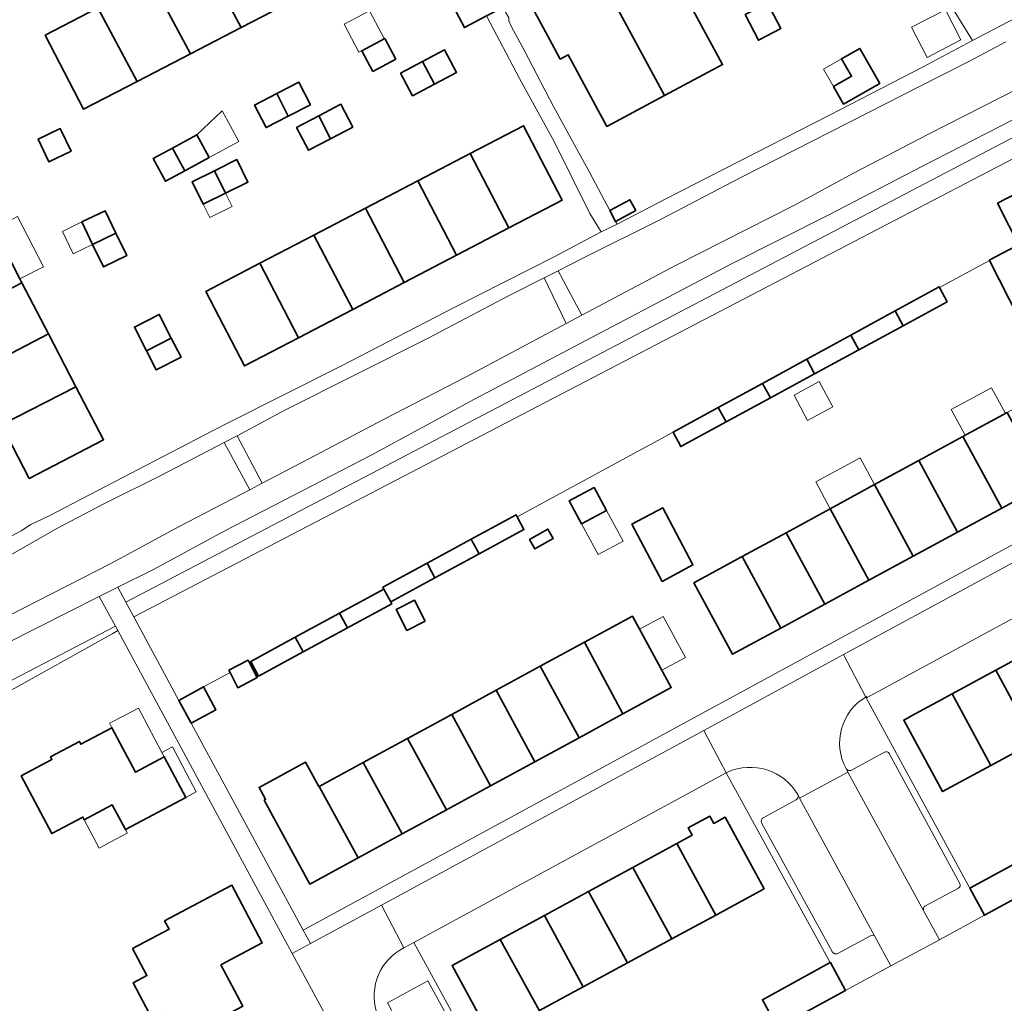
# Model space of a CAD drawing. Extents: x 147051 to 149075, y 463071 to 465537.
# Tile 78 of 229: x 148032 to 148138, y 463885 to 463991. Entities that reach past the tile are written whole.
import ezdxf

# ---------------------------------------------------------------- set-up
doc = ezdxf.new("R2010")
doc.units = 0
doc.header["$LTSCALE"] = 0.5
for name, color, linetype, lineweight in [('B-PV-GR-BEPLANTING_CULTUUR_BOSPLANTSOEN-GV', 252, 'CONTINUOUS', 18), ('B-PV-GR-GROENVOORZIENING-GV', 252, 'CONTINUOUS', 18), ('B-PV-OG-BEBOUWING-GV', 6, 'CONTINUOUS', 35), ('B-PV-OG-BEBOUWING_LUIFEL-GV', 6, 'CONTINUOUS', 18), ('B-PV-OG-TERREIN_BEGROEID-GV', 252, 'CONTINUOUS', 18), ('B-PV-OG-TERREIN_ERF-GV', 252, 'CONTINUOUS', 18), ('B-PV-VH-GESLOTENVERHARDING_ASFALT-GV', 252, 'CONTINUOUS', 18), ('B-PV-VH-OPENVERHARDING_BETONSTRAATSTEEN-GV', 252, 'CONTINUOUS', 18), ('B-PV-VH-OPENVERHARDING_TEGEL-GV', 252, 'CONTINUOUS', 18)]:
    doc.layers.add(name, color=color, linetype=linetype, lineweight=lineweight)

msp = doc.modelspace()

# ---------------------------------------------------------------- linework, layer by layer
at = {"layer": 'B-PV-GR-BEPLANTING_CULTUUR_BOSPLANTSOEN-GV', "flags": 128}
for points in [[(148150.573, 463982.09), (148044.409, 463926.811), (148049.231, 463917.845), (148051.88, 463919.315), (148051.894, 463919.289), (148054.738, 463920.831), (148054.607, 463921.083), (148056.68, 463922.158), (148056.791, 463921.944), (148056.949, 463922.03), (148061.73, 463924.623), (148066.476, 463927.196), (148071.223, 463929.771), (148071.119, 463929.963), (148075.866, 463932.537), (148080.613, 463935.111), (148085.427, 463937.722), (148085.53, 463937.529), (148102.255, 463946.597), (148107.104, 463949.242), (148111.844, 463951.828), (148116.583, 463954.413), (148121.321, 463956.998), (148126.065, 463959.586), (148130.8, 463962.169), (148130.839, 463962.097), (148136.185, 463964.996), (148136.172, 463965.021), (148139.021, 463966.535)], [(148139.492, 463966.372), (148137.041, 463971.157), (148144.05, 463974.749)]]:
    msp.add_lwpolyline(points, dxfattribs=at)
at = {"layer": 'B-PV-GR-GROENVOORZIENING-GV', "flags": 128}
for points in [[(148150.573, 463982.09), (148149.571, 463983.866), (148043.572, 463928.368), (148044.409, 463926.811)], [(148020.157, 463914.224), (148020.281, 463914.01), (148020.796, 463913.118), (148022.086, 463913.818), (148042.157, 463925.024), (148042.686, 463925.319), (148042.435, 463925.783)]]:
    msp.add_lwpolyline(points, close=True, dxfattribs=at)
at = {"layer": 'B-PV-OG-BEBOUWING-GV', "flags": 128}
for points in [[(148057.465, 464000.812), (148051.724, 463997.844), (148055.922, 463989.966), (148061.606, 463992.904)], [(148095.393, 463993.679), (148101.334, 463982.669), (148107.563, 463985.992), (148103.021, 463994.397), (148103.902, 463994.865), (148101.09, 464000.06), (148097.332, 463998.06), (148098.743, 463995.452), (148098.407, 463995.274)], [(148051.724, 463997.844), (148046.283, 463995.032), (148050.475, 463987.15), (148055.922, 463989.966)], [(148044.757, 463984.195), (148050.475, 463987.15), (148046.283, 463995.032), (148040.549, 463992.068)], [(148083.728, 463995.468), (148078.425, 463992.722), (148079.873, 463989.963), (148082.245, 463991.209), (148083.995, 463992.128), (148085.16, 463992.739)], [(148086.928, 463992.555), (148089.282, 463988.189), (148090.146, 463986.587), (148091.015, 463987.056), (148095.159, 463979.376), (148101.334, 463982.669), (148095.393, 463993.679), (148092.614, 463992.209), (148091.233, 463994.826), (148090.99, 463994.698)], [(148040.549, 463992.068), (148034.907, 463989.152), (148039.006, 463981.222), (148044.757, 463984.195)], [(148109.983, 463991.361), (148111.409, 463988.613), (148113.794, 463989.852), (148112.368, 463992.599)], [(148072.517, 463986.59), (148071.326, 463988.809), (148068.865, 463987.487), (148070.056, 463985.269)], [(148120.33, 463986.617), (148121.401, 463984.745), (148119.462, 463983.635), (148120.533, 463981.764), (148124.411, 463983.984), (148122.269, 463987.727)], [(148076.669, 463983.912), (148079.025, 463985.161), (148077.747, 463987.572), (148075.391, 463986.324)], [(148075.391, 463986.324), (148073.034, 463985.076), (148074.312, 463982.664), (148076.669, 463983.912)], [(148060.981, 463980.472), (148063.358, 463981.7), (148062.114, 463984.109), (148059.737, 463982.882)], [(148059.737, 463982.882), (148057.361, 463981.655), (148058.605, 463979.245), (148060.981, 463980.472)], [(148065.517, 463978.056), (148067.895, 463979.3), (148066.618, 463981.741), (148064.24, 463980.498)], [(148064.24, 463980.498), (148061.862, 463979.254), (148063.139, 463976.812), (148065.517, 463978.056)], [(148084.635, 463968.486), (148090.371, 463971.477), (148086.216, 463979.445), (148080.486, 463976.457)], [(148037.692, 463976.705), (148036.526, 463979.132), (148034.141, 463977.986), (148035.307, 463975.559)], [(148052.493, 463976.028), (148051.175, 463978.459), (148048.576, 463977.05), (148049.879, 463974.612)], [(148049.879, 463974.612), (148048.576, 463977.05), (148046.48, 463975.914), (148047.797, 463973.484)], [(148080.486, 463976.457), (148074.875, 463973.531), (148079.027, 463965.562), (148084.635, 463968.486)], [(148054.26, 463972.226), (148056.654, 463973.409), (148055.469, 463975.807), (148053.075, 463974.624)], [(148053.075, 463974.624), (148050.68, 463973.441), (148051.865, 463971.042), (148054.26, 463972.226)], [(148137.041, 463971.157), (148139.492, 463966.372), (148139.684, 463965.999), (148146.693, 463969.59), (148146.225, 463970.504), (148146.116, 463970.717), (148144.103, 463974.647), (148144.05, 463974.749)], [(148074.875, 463973.531), (148069.247, 463970.597), (148073.414, 463962.635), (148079.027, 463965.562)], [(148095.468, 463970.346), (148096.083, 463969.183), (148098.255, 463970.357), (148097.632, 463971.512)], [(148042.5, 463967.924), (148041.338, 463970.333), (148038.833, 463969.125), (148039.994, 463966.717)], [(148067.891, 463959.755), (148073.414, 463962.635), (148069.247, 463970.597), (148063.731, 463967.72)], [(148024.446, 463958.471), (148032.407, 463962.618), (148032.2, 463963.016), (148029.464, 463968.276), (148021.5, 463964.136)], [(148039.994, 463966.717), (148041.156, 463964.308), (148043.661, 463965.516), (148042.5, 463967.924)], [(148062.075, 463956.722), (148067.891, 463959.755), (148063.731, 463967.72), (148057.943, 463964.702)], [(148136.185, 463964.996), (148139.334, 463958.807), (148142.282, 463960.294), (148141.04, 463962.72), (148139.232, 463966.249), (148139.17, 463966.22), (148139.021, 463966.535), (148136.172, 463965.021)], [(148057.943, 463964.702), (148052.127, 463961.67), (148056.283, 463953.702), (148062.075, 463956.722)], [(148024.446, 463958.471), (148027.289, 463953.003), (148035.259, 463957.132), (148032.407, 463962.618)], [(148131.667, 463960.577), (148130.839, 463962.097), (148130.8, 463962.169), (148126.065, 463959.586), (148126.923, 463958)], [(148048.429, 463956.688), (148047.138, 463959.216), (148044.482, 463957.859), (148045.775, 463955.329)], [(148126.065, 463959.586), (148121.321, 463956.998), (148122.175, 463955.42), (148126.923, 463958)], [(148027.289, 463953.003), (148030.221, 463947.364), (148038.211, 463951.456), (148035.259, 463957.132)], [(148117.432, 463952.843), (148122.175, 463955.42), (148121.321, 463956.998), (148116.583, 463954.413)], [(148045.775, 463955.329), (148046.825, 463953.273), (148049.481, 463954.63), (148048.429, 463956.688)], [(148116.583, 463954.413), (148111.844, 463951.828), (148112.689, 463950.266), (148117.432, 463952.843)], [(148107.944, 463947.688), (148112.689, 463950.266), (148111.844, 463951.828), (148107.104, 463949.242)], [(148030.221, 463947.364), (148033.2, 463941.635), (148041.164, 463945.777), (148038.211, 463951.456)], [(148107.944, 463947.688), (148107.104, 463949.242), (148102.255, 463946.597), (148103.079, 463945.045)], [(148137.505, 463938.442), (148142.251, 463941.017), (148138.093, 463948.702), (148133.348, 463946.125)], [(148132.759, 463935.867), (148137.505, 463938.442), (148133.348, 463946.125), (148128.602, 463943.547)], [(148128.012, 463933.291), (148132.759, 463935.867), (148128.602, 463943.547), (148123.857, 463940.97)], [(148093.793, 463940.658), (148091.103, 463939.218), (148092.439, 463936.763), (148095.11, 463938.209)], [(148123.265, 463930.716), (148128.012, 463933.291), (148123.857, 463940.97), (148119.112, 463938.393)], [(148101.071, 463930.606), (148104.386, 463932.358), (148101.145, 463938.492), (148097.83, 463936.741)], [(148118.519, 463928.141), (148123.265, 463930.716), (148119.112, 463938.393), (148114.367, 463935.816)], [(148080.613, 463935.111), (148080.717, 463934.919), (148081.459, 463933.551), (148086.262, 463936.156), (148085.53, 463937.529), (148085.427, 463937.722)], [(148086.869, 463935.095), (148087.441, 463934.08), (148087.682, 463934.216), (148089.401, 463935.184), (148088.829, 463936.199), (148087.119, 463935.236)], [(148075.866, 463932.537), (148075.97, 463932.345), (148076.714, 463930.975), (148081.459, 463933.551), (148080.717, 463934.919), (148080.613, 463935.111)], [(148114.367, 463935.816), (148109.662, 463933.261), (148113.828, 463925.596), (148118.519, 463928.141)], [(148109.662, 463933.261), (148104.477, 463930.445), (148108.642, 463922.782), (148113.828, 463925.596)], [(148071.223, 463929.771), (148071.969, 463928.398), (148076.714, 463930.975), (148075.97, 463932.345), (148075.866, 463932.537), (148071.119, 463929.963)], [(148066.476, 463927.196), (148067.332, 463925.622), (148072.078, 463928.197), (148071.969, 463928.398), (148071.223, 463929.771)], [(148073.705, 463925.352), (148075.655, 463926.348), (148074.511, 463928.588), (148072.561, 463927.592)], [(148062.586, 463923.048), (148067.332, 463925.622), (148066.476, 463927.196), (148061.73, 463924.623)], [(148096.88, 463916.394), (148102.065, 463919.21), (148097.894, 463926.873), (148092.75, 463924.079)], [(148062.586, 463923.048), (148061.73, 463924.623), (148056.949, 463922.03), (148057.793, 463920.448)], [(148092.169, 463913.835), (148096.88, 463916.394), (148092.75, 463924.079), (148088.005, 463921.501)], [(148141.61, 463923.654), (148136.863, 463921.08), (148141.03, 463913.419), (148145.778, 463915.991)], [(148056.68, 463922.158), (148054.607, 463921.083), (148054.738, 463920.831), (148055.581, 463919.206), (148057.653, 463920.28), (148056.791, 463921.944)], [(148087.424, 463911.258), (148092.169, 463913.835), (148088.005, 463921.501), (148083.26, 463918.924)], [(148141.03, 463913.419), (148136.863, 463921.08), (148132.174, 463918.537), (148136.342, 463910.879)], [(148050.55, 463915.396), (148053.223, 463916.845), (148051.894, 463919.289), (148051.88, 463919.315), (148049.231, 463917.845)], [(148082.679, 463908.68), (148087.424, 463911.258), (148083.26, 463918.924), (148078.515, 463916.346)], [(148128.218, 463916.392), (148126.987, 463915.725), (148131.155, 463908.068), (148136.342, 463910.879), (148132.174, 463918.537), (148130.547, 463917.655)], [(148078.515, 463916.346), (148073.77, 463913.769), (148077.934, 463906.103), (148082.679, 463908.68)], [(148032.347, 463909.757), (148035.627, 463903.573), (148038.949, 463905.335), (148039.099, 463905.052), (148042.103, 463906.645), (148043.508, 463903.995), (148049.993, 463907.434), (148047.678, 463911.798), (148044.586, 463910.158), (148042.065, 463914.911), (148038.743, 463913.15), (148038.589, 463913.441), (148035.479, 463911.792), (148035.634, 463911.5)], [(148073.188, 463903.525), (148077.934, 463906.103), (148073.77, 463913.769), (148069.024, 463911.192)], [(148064.281, 463908.614), (148064.252, 463908.598), (148062.826, 463911.223), (148057.852, 463908.521), (148058.544, 463907.247), (148058.395, 463907.166), (148063.292, 463898.15), (148068.465, 463900.96)], [(148069.024, 463911.192), (148064.281, 463908.614), (148068.465, 463900.96), (148073.188, 463903.525)], [(148106.832, 463894.834), (148112.019, 463897.646), (148107.848, 463905.319), (148106.617, 463904.651), (148106.189, 463905.442), (148103.859, 463904.178), (148104.288, 463903.388), (148102.661, 463902.505)], [(148102.661, 463902.505), (148097.942, 463899.945), (148102.103, 463892.27), (148106.832, 463894.834)], [(148134.075, 463897.699), (148135.65, 463894.807), (148141.848, 463898.176), (148140.256, 463901.061)], [(148097.942, 463899.945), (148093.196, 463897.37), (148097.355, 463889.697), (148102.103, 463892.27)], [(148044.287, 463891.244), (148045.824, 463888.345), (148044.328, 463887.551), (148046.368, 463883.696), (148047.869, 463884.493), (148049.442, 463881.519), (148056.099, 463885.052), (148053.757, 463889.485), (148058.197, 463891.842), (148054.941, 463898.03), (148047.72, 463894.2), (148048.218, 463893.333)], [(148093.196, 463897.37), (148088.449, 463894.796), (148092.608, 463887.123), (148097.355, 463889.697)], [(148087.94, 463884.594), (148092.608, 463887.123), (148088.449, 463894.796), (148083.72, 463892.229), (148087.91, 463884.577)], [(148087.91, 463884.577), (148083.72, 463892.229), (148078.544, 463889.42), (148082.723, 463881.765), (148082.841, 463881.829), (148083.769, 463880.113), (148088.829, 463882.958), (148087.94, 463884.594)], [(148120.756, 463886.754), (148119.131, 463889.748), (148119.109, 463889.736), (148111.835, 463885.748), (148113.454, 463882.766)]]:
    msp.add_lwpolyline(points, close=True, dxfattribs=at)
at = {"layer": 'B-PV-OG-BEBOUWING_LUIFEL-GV', "flags": 128}
for points in [[(148127.829, 463989.999), (148129.502, 463986.769), (148133.13, 463988.649), (148131.457, 463991.879)], [(148069.675, 463991.772), (148066.959, 463990.313), (148068.563, 463987.325), (148071.28, 463988.784)], [(148119.462, 463983.635), (148121.401, 463984.745), (148120.33, 463986.617), (148118.391, 463985.507)], [(148051.175, 463978.459), (148052.493, 463976.028), (148055.674, 463977.751), (148053.899, 463981.028)], [(148054.26, 463972.226), (148051.865, 463971.042), (148052.569, 463969.618), (148054.964, 463970.802)], [(148029.398, 463968.403), (148029.464, 463968.276), (148032.2, 463963.016), (148034.738, 463964.336), (148031.94, 463969.724)], [(148039.994, 463966.717), (148038.833, 463969.125), (148036.749, 463968.12), (148037.91, 463965.712)], [(148115.225, 463950.568), (148116.679, 463947.851), (148119.389, 463949.3), (148117.935, 463952.018)], [(148136.404, 463951.351), (148132.097, 463949.012), (148133.593, 463946.258), (148137.9, 463948.597)], [(148119.112, 463938.393), (148123.857, 463940.97), (148122.303, 463943.842), (148117.554, 463941.273)], [(148095.11, 463938.209), (148092.439, 463936.763), (148094.227, 463933.478), (148095.28, 463934.045), (148096.885, 463934.908)], [(148103.57, 463922.441), (148101.174, 463926.842), (148098.657, 463925.472), (148101.052, 463921.071)], [(148042.065, 463914.911), (148044.586, 463910.158), (148047.678, 463911.798), (148047.426, 463912.274), (148045.157, 463916.55), (148044.905, 463917.026), (148043.478, 463916.269), (148041.813, 463915.386)], [(148047.426, 463912.274), (148047.678, 463911.798), (148049.993, 463907.434), (148051.113, 463908.028), (148048.546, 463912.868)], [(148042.103, 463906.645), (148039.099, 463905.052), (148040.709, 463902.015), (148041.944, 463902.67), (148043.713, 463903.608), (148043.508, 463903.995)]]:
    msp.add_lwpolyline(points, close=True, dxfattribs=at)
at = {"layer": 'B-PV-OG-TERREIN_BEGROEID-GV', "flags": 128}
for points in [[(148120.598, 464012.18), (148122.466, 464008.903), (148123.378, 464007.182), (148126.23, 464001.796), (148134.377, 463988.564), (148138.205, 463990.577), (148143.898, 463993.471), (148143.783, 463993.665), (148142.941, 463995.094), (148140.173, 464000), (148130.495, 464017.266), (148128.683, 464016.335), (148120.849, 464012.309)], [(148080.119, 463952.575), (148090.791, 463958.242), (148088.419, 463963.141), (148084.688, 463961.241), (148075.985, 463956.677), (148060.604, 463948.953), (148055.5, 463946.219), (148058.182, 463941.118), (148063.188, 463943.723), (148071.191, 463947.961)], [(148023.171, 463925.839), (148024.475, 463923.662), (148027.651, 463925.217), (148042.031, 463932.565), (148049.259, 463936.476), (148056.853, 463940.427), (148054.12, 463945.48), (148047.3, 463941.957), (148041.272, 463938.947), (148036.171, 463936.264), (148029.694, 463932.604), (148021.866, 463928.541)], [(148020.157, 463914.224), (148042.435, 463925.783), (148040.713, 463928.966), (148027.579, 463922.363), (148025.618, 463921.34), (148019.502, 463918.15), (148018.271, 463917.49)]]:
    msp.add_lwpolyline(points, close=True, dxfattribs=at)
for points in [[(148137.958, 463988.449), (148133.981, 463986.318)], [(148152.838, 463978.986), (148155.689, 463980.573), (148152.017, 463987.083), (148148.288, 463985.13), (148141.495, 463981.493), (148128.916, 463975.073), (148119.037, 463969.933), (148108.458, 463964.616), (148080.948, 463950.123), (148069.87, 463944.13), (148054.189, 463936.03), (148046.437, 463931.843), (148042.709, 463929.969), (148043.572, 463928.368), (148149.571, 463983.866), (148150.573, 463982.09), (148152.329, 463978.976), (148152.706, 463978.386), (148152.643, 463978.502)], [(148133.981, 463986.318), (148130.78, 463984.713)], [(148130.78, 463984.713), (148109.522, 463973.88)], [(148129.562, 463978.504), (148143.257, 463985.476)], [(148121.609, 463974.341), (148129.562, 463978.504)], [(148109.522, 463973.88), (148100.969, 463969.441)], [(148115.282, 463970.931), (148121.609, 463974.341)], [(148102.502, 463964.461), (148115.282, 463970.931)], [(148100.969, 463969.441), (148092.566, 463965.253)], [(148092.566, 463965.253), (148089.922, 463963.907)], [(148092.449, 463959.122), (148102.502, 463964.461)], [(148089.922, 463963.907), (148092.449, 463959.122)], [(148143.537, 463881.183), (148139.544, 463888.293), (148139.124, 463889.041), (148140.094, 463893.205), (148152.907, 463900.124), (148156.626, 463898.747), (148160.029, 463900.562), (148162.61, 463901.98), (148186.779, 463915.127), (148185.966, 463916.689), (148183.755, 463920.771), (148178.744, 463918.131), (148141.848, 463898.176), (148135.65, 463894.807), (148130.816, 463892.186), (148125.613, 463889.377), (148120.756, 463886.754), (148113.454, 463882.766)]]:
    msp.add_lwpolyline(points, dxfattribs=at)
at = {"layer": 'B-PV-OG-TERREIN_ERF-GV', "flags": 128}
for points in [[(148044.757, 463984.195), (148039.006, 463981.222), (148034.907, 463989.152), (148040.549, 463992.068), (148046.283, 463995.032), (148051.724, 463997.844), (148057.465, 464000.812), (148063.137, 464003.744), (148068.704, 464006.621), (148069.243, 464006.899), (148073.342, 463998.97), (148072.803, 463998.692), (148067.233, 463995.813), (148061.606, 463992.904), (148055.922, 463989.966), (148050.475, 463987.15)], [(148086.928, 463992.555), (148090.99, 463994.698), (148091.233, 463994.826), (148092.614, 463992.209), (148095.393, 463993.679), (148098.407, 463995.274), (148098.743, 463995.452), (148097.332, 463998.06), (148101.09, 464000.06), (148103.902, 463994.865), (148103.021, 463994.397), (148107.563, 463985.992), (148101.334, 463982.669), (148095.159, 463979.376), (148091.015, 463987.056), (148090.146, 463986.587), (148089.282, 463988.189)], [(148109.983, 463991.361), (148112.368, 463992.599), (148113.794, 463989.852), (148111.409, 463988.613)], [(148072.517, 463986.59), (148070.056, 463985.269), (148068.865, 463987.487), (148071.326, 463988.809)], [(148120.33, 463986.617), (148122.269, 463987.727), (148124.411, 463983.984), (148120.533, 463981.764), (148119.462, 463983.635), (148121.401, 463984.745)], [(148076.669, 463983.912), (148074.312, 463982.664), (148073.034, 463985.076), (148075.391, 463986.324), (148077.747, 463987.572), (148079.025, 463985.161)], [(148060.981, 463980.472), (148058.605, 463979.245), (148057.361, 463981.655), (148059.737, 463982.882), (148062.114, 463984.109), (148063.358, 463981.7)], [(148065.517, 463978.056), (148063.139, 463976.812), (148061.862, 463979.254), (148064.24, 463980.498), (148066.618, 463981.741), (148067.895, 463979.3)], [(148062.075, 463956.722), (148056.283, 463953.702), (148052.127, 463961.67), (148057.943, 463964.702), (148063.731, 463967.72), (148069.247, 463970.597), (148074.875, 463973.531), (148080.486, 463976.457), (148086.216, 463979.445), (148090.371, 463971.477), (148084.635, 463968.486), (148079.027, 463965.562), (148073.414, 463962.635), (148067.891, 463959.755)], [(148037.692, 463976.705), (148035.307, 463975.559), (148034.141, 463977.986), (148036.526, 463979.132)], [(148049.879, 463974.612), (148047.797, 463973.484), (148046.48, 463975.914), (148048.576, 463977.05), (148051.175, 463978.459), (148052.493, 463976.028)], [(148051.865, 463971.042), (148050.68, 463973.441), (148053.075, 463974.624), (148055.469, 463975.807), (148056.654, 463973.409), (148054.26, 463972.226)], [(148039.994, 463966.717), (148038.833, 463969.125), (148041.338, 463970.333), (148042.5, 463967.924), (148043.661, 463965.516), (148041.156, 463964.308)], [(148045.775, 463955.329), (148044.482, 463957.859), (148047.138, 463959.216), (148048.429, 463956.688), (148049.481, 463954.63), (148046.825, 463953.273)], [(148113.828, 463925.596), (148108.642, 463922.782), (148104.477, 463930.445), (148109.662, 463933.261), (148114.367, 463935.816), (148119.112, 463938.393), (148123.857, 463940.97), (148128.602, 463943.547), (148133.348, 463946.125), (148138.093, 463948.702), (148143.242, 463951.498), (148147.438, 463943.831), (148142.251, 463941.017), (148137.505, 463938.442), (148132.759, 463935.867), (148128.012, 463933.291), (148123.265, 463930.716), (148118.519, 463928.141)], [(148134.075, 463897.699), (148140.256, 463901.061), (148141.848, 463898.176), (148178.744, 463918.131), (148178.098, 463919.168), (148175.64, 463917.85), (148174.197, 463920.522), (148176.647, 463921.837), (148167.899, 463937.927), (148166.082, 463941.402), (148159.364, 463937.836), (148123.058, 463918.158), (148122.96, 463918.105)], [(148092.439, 463936.763), (148091.103, 463939.218), (148093.793, 463940.658), (148095.11, 463938.209)], [(148101.071, 463930.606), (148097.83, 463936.741), (148101.145, 463938.492), (148104.386, 463932.358)], [(148086.869, 463935.095), (148087.119, 463935.236), (148088.829, 463936.199), (148089.401, 463935.184), (148087.682, 463934.216), (148087.441, 463934.08)], [(148073.705, 463925.352), (148072.561, 463927.592), (148074.511, 463928.588), (148075.655, 463926.348)], [(148068.465, 463900.96), (148063.292, 463898.15), (148058.395, 463907.166), (148058.544, 463907.247), (148057.852, 463908.521), (148062.826, 463911.223), (148064.252, 463908.598), (148064.281, 463908.614), (148069.024, 463911.192), (148073.77, 463913.769), (148078.515, 463916.346), (148083.26, 463918.924), (148088.005, 463921.501), (148092.75, 463924.079), (148097.894, 463926.873), (148102.065, 463919.21), (148096.88, 463916.394), (148092.169, 463913.835), (148087.424, 463911.258), (148082.679, 463908.68), (148077.934, 463906.103), (148073.188, 463903.525)], [(148039.099, 463905.052), (148038.949, 463905.335), (148035.627, 463903.573), (148032.347, 463909.757), (148035.634, 463911.5), (148035.479, 463911.792), (148038.589, 463913.441), (148038.743, 463913.15), (148042.065, 463914.911), (148044.586, 463910.158), (148047.678, 463911.798), (148049.993, 463907.434), (148043.508, 463903.995), (148042.103, 463906.645)], [(148087.609, 463873.597), (148089.064, 463870.922), (148086.61, 463869.601), (148087.191, 463868.536), (148113.454, 463882.766), (148111.835, 463885.748), (148119.109, 463889.736), (148107.959, 463910.073), (148074.449, 463891.906), (148085.163, 463872.266)], [(148092.608, 463887.123), (148087.94, 463884.594), (148088.829, 463882.958), (148083.769, 463880.113), (148082.841, 463881.829), (148082.723, 463881.765), (148078.544, 463889.42), (148083.72, 463892.229), (148088.449, 463894.796), (148093.196, 463897.37), (148097.942, 463899.945), (148102.661, 463902.505), (148104.288, 463903.388), (148103.859, 463904.178), (148106.189, 463905.442), (148106.617, 463904.651), (148107.848, 463905.319), (148112.019, 463897.646), (148106.832, 463894.834), (148102.103, 463892.27), (148097.355, 463889.697)], [(148044.287, 463891.244), (148048.218, 463893.333), (148047.72, 463894.2), (148054.941, 463898.03), (148058.197, 463891.842), (148053.757, 463889.485), (148056.099, 463885.052), (148049.442, 463881.519), (148047.869, 463884.493), (148046.368, 463883.696), (148044.328, 463887.551), (148045.824, 463888.345)]]:
    msp.add_lwpolyline(points, close=True, dxfattribs=at)
for points in [[(148084.651, 463991.006), (148084.651, 463990.68), (148084.902, 463990.105), (148086.332, 463987.477), (148089.442, 463981.497), (148093.33, 463974.391), (148095.468, 463970.346), (148097.632, 463971.512), (148098.255, 463970.357), (148096.083, 463969.183), (148096.24, 463968.886), (148101.492, 463971.619), (148118.949, 463980.547), (148129.002, 463985.738), (148134.377, 463988.564), (148126.23, 464001.796)], [(148031.192, 463935.409), (148032.317, 463936.011), (148033.367, 463936.687), (148035.268, 463937.59), (148052.849, 463946.743), (148053.284, 463946.962), (148054.401, 463947.522), (148066.679, 463953.69), (148078.784, 463959.959), (148089.513, 463965.401), (148094.54, 463968.059), (148093.336, 463970.035), (148089.522, 463977.667), (148085.785, 463984.523), (148082.245, 463991.209), (148079.873, 463989.963), (148078.425, 463992.722)], [(148029.464, 463968.276), (148032.2, 463963.016), (148032.407, 463962.618), (148035.259, 463957.132), (148038.211, 463951.456), (148041.164, 463945.777), (148033.2, 463941.635), (148030.221, 463947.364)], [(148139.334, 463958.807), (148136.185, 463964.996), (148130.839, 463962.097), (148131.667, 463960.577), (148126.923, 463958), (148122.175, 463955.42), (148117.432, 463952.843), (148112.689, 463950.266), (148107.944, 463947.688), (148103.079, 463945.045), (148102.255, 463946.597), (148085.53, 463937.529), (148086.262, 463936.156), (148081.459, 463933.551), (148076.714, 463930.975), (148071.969, 463928.398), (148072.078, 463928.197), (148067.332, 463925.622), (148062.586, 463923.048), (148057.793, 463920.448), (148056.949, 463922.03), (148056.791, 463921.944), (148057.653, 463920.28), (148055.581, 463919.206), (148054.738, 463920.831), (148051.894, 463919.289), (148053.223, 463916.845), (148050.55, 463915.396)], [(148050.55, 463915.396), (148062.563, 463893.216), (148106.591, 463917.116), (148107.902, 463917.828), (148156.539, 463944.23), (148163.635, 463947.88), (148164.074, 463948.108)], [(148066.005, 463882.211), (148061.404, 463890.716), (148042.686, 463925.319), (148042.157, 463925.024), (148022.086, 463913.818), (148020.796, 463913.118), (148015.854, 463910.433), (148012.322, 463908.515), (148011.511, 463908.075), (148010.527, 463907.541), (148011.541, 463905.299), (147981.481, 463890.054)], [(148141.03, 463913.419), (148136.342, 463910.879), (148131.155, 463908.068), (148126.987, 463915.725), (148128.218, 463916.392), (148130.547, 463917.655), (148132.174, 463918.537), (148136.863, 463921.08), (148141.61, 463923.654)]]:
    msp.add_lwpolyline(points, dxfattribs=at)
at = {"layer": 'B-PV-VH-GESLOTENVERHARDING_ASFALT-GV', "flags": 128}
for points in [[(148143.257, 463985.476), (148129.562, 463978.504)], [(148128.916, 463975.073), (148141.495, 463981.493)], [(148129.562, 463978.504), (148121.609, 463974.341)], [(148119.037, 463969.933), (148128.916, 463975.073)], [(148121.609, 463974.341), (148115.282, 463970.931)], [(148115.282, 463970.931), (148102.502, 463964.461)], [(148108.458, 463964.616), (148119.037, 463969.933)], [(148080.948, 463950.123), (148108.458, 463964.616)], [(148102.502, 463964.461), (148092.449, 463959.122)], [(148092.449, 463959.122), (148090.791, 463958.242)], [(148090.791, 463958.242), (148080.119, 463952.575)], [(148080.119, 463952.575), (148071.191, 463947.961)], [(148069.87, 463944.13), (148080.948, 463950.123)], [(148071.191, 463947.961), (148063.188, 463943.723)], [(148054.189, 463936.03), (148069.87, 463944.13)], [(148063.188, 463943.723), (148058.182, 463941.118)], [(148056.853, 463940.427), (148049.259, 463936.476)], [(148058.182, 463941.118), (148056.853, 463940.427)], [(148049.259, 463936.476), (148042.031, 463932.565)], [(148046.437, 463931.843), (148054.189, 463936.03)], [(148042.031, 463932.565), (148027.651, 463925.217)], [(148042.709, 463929.969), (148046.437, 463931.843)], [(148040.713, 463928.966), (148042.709, 463929.969)], [(148027.579, 463922.363), (148040.713, 463928.966)]]:
    msp.add_lwpolyline(points, dxfattribs=at)
at = {"layer": 'B-PV-VH-OPENVERHARDING_BETONSTRAATSTEEN-GV', "flags": 128}
for points in [[(148163.678, 463946.121), (148120.549, 463922.757)], [(148123.058, 463918.158), (148159.364, 463937.836)], [(148120.549, 463922.757), (148105.538, 463914.625)], [(148120.549, 463922.757), (148122.911, 463918.199)], [(148122.911, 463918.199), (148120.549, 463922.757)], [(148122.911, 463918.199), (148123.006, 463918.254)], [(148123.006, 463918.254), (148123.058, 463918.158)], [(148105.538, 463914.625), (148107.959, 463910.073)], [(148124.929, 463912.309), (148121.4, 463910.375)], [(148133.012, 463898.227), (148125.438, 463912.146)], [(148120.808, 463910.539), (148121.012, 463910.166)], [(148121.012, 463910.166), (148120.808, 463910.539)], [(148107.959, 463910.073), (148108.082, 463910.14)], [(148115.823, 463907.375), (148121.012, 463910.166)], [(148121.012, 463910.166), (148129.148, 463895.247)], [(148115.623, 463907.743), (148115.652, 463907.69)], [(148115.823, 463907.375), (148115.652, 463907.69)], [(148115.652, 463907.69), (148115.823, 463907.375)], [(148123.863, 463892.594), (148115.823, 463907.375)], [(148115.453, 463907.177), (148111.916, 463905.27)], [(148111.748, 463904.722), (148119.366, 463890.851)], [(148129.329, 463895.823), (148132.856, 463897.718)], [(148070.972, 463895.899), (148063.355, 463891.773)], [(148073.389, 463891.331), (148070.972, 463895.899)], [(148119.836, 463890.679), (148123.414, 463892.605)], [(148123.414, 463892.605), (148123.64, 463892.67)], [(148123.64, 463892.67), (148123.863, 463892.594)], [(148063.355, 463891.773), (148061.404, 463890.716)], [(148061.404, 463890.716), (148066.005, 463882.211)], [(148119.366, 463890.851), (148119.575, 463890.693)], [(148119.575, 463890.693), (148119.836, 463890.679)]]:
    msp.add_lwpolyline(points, dxfattribs=at)
at = {"layer": 'B-PV-VH-OPENVERHARDING_BETONSTRAATSTEEN-GV'}
for points in [[(148120.808, 463910.539, -0.4030188), (148122.911, 463918.199)], [(148125.438, 463912.146, 0.3952534), (148124.929, 463912.309)], [(148108.082, 463910.14, -0.3852125), (148115.623, 463907.743)], [(148121.4, 463910.375, -0.415476), (148120.808, 463910.539)], [(148115.652, 463907.69, -0.3222917), (148115.453, 463907.177)], [(148111.916, 463905.27, 0.4017438), (148111.748, 463904.722)], [(148132.856, 463897.718, 0.4010489), (148133.012, 463898.227)], [(148129.148, 463895.247, -0.4216967), (148129.329, 463895.823)], [(148070.434, 463884.47, -0.3636716), (148073.389, 463891.331)]]:
    msp.add_lwpolyline(points, format="xyb", dxfattribs=at)
at = {"layer": 'B-PV-VH-OPENVERHARDING_BETONSTRAATSTEEN-GV', "flags": 128}
for points in [[(148073.389, 463891.331), (148074.449, 463891.906), (148107.959, 463910.073), (148105.538, 463914.625), (148070.972, 463895.899)], [(148123.863, 463892.594), (148125.613, 463889.377), (148130.816, 463892.186), (148129.148, 463895.247), (148121.012, 463910.166), (148115.823, 463907.375)], [(148075.947, 463887.773), (148071.609, 463885.43), (148079.679, 463870.629), (148084.014, 463873.009)]]:
    msp.add_lwpolyline(points, close=True, dxfattribs=at)
at = {"layer": 'B-PV-VH-OPENVERHARDING_TEGEL-GV', "flags": 128}
for points in [[(148094.54, 463968.059), (148096.24, 463968.886), (148096.083, 463969.183), (148095.468, 463970.346), (148093.33, 463974.391), (148089.442, 463981.497), (148086.332, 463987.477), (148084.902, 463990.105), (148084.651, 463990.68), (148084.651, 463991.006), (148083.995, 463992.128), (148082.245, 463991.209), (148085.785, 463984.523), (148089.522, 463977.667), (148093.336, 463970.035)], [(148090.791, 463958.242), (148092.449, 463959.122), (148089.922, 463963.907), (148088.419, 463963.141)], [(148056.853, 463940.427), (148058.182, 463941.118), (148055.5, 463946.219), (148054.12, 463945.48)], [(148040.713, 463928.966), (148042.435, 463925.783), (148042.686, 463925.319), (148061.404, 463890.716), (148063.355, 463891.773), (148062.563, 463893.216), (148050.55, 463915.396), (148049.231, 463917.845), (148044.409, 463926.811), (148043.572, 463928.368), (148042.709, 463929.969)]]:
    msp.add_lwpolyline(points, close=True, dxfattribs=at)
for points in [[(148138.205, 463990.577), (148134.377, 463988.564), (148129.002, 463985.738), (148118.949, 463980.547), (148101.492, 463971.619), (148096.24, 463968.886), (148094.54, 463968.059), (148089.513, 463965.401), (148078.784, 463959.959), (148066.679, 463953.69), (148054.401, 463947.522), (148053.284, 463946.962), (148052.849, 463946.743), (148035.268, 463937.59), (148033.367, 463936.687), (148032.317, 463936.011), (148031.192, 463935.409)], [(148029.694, 463932.604), (148036.171, 463936.264), (148041.272, 463938.947), (148047.3, 463941.957), (148054.12, 463945.48), (148055.5, 463946.219), (148060.604, 463948.953), (148075.985, 463956.677), (148084.688, 463961.241), (148088.419, 463963.141), (148089.922, 463963.907), (148092.566, 463965.253), (148100.969, 463969.441), (148109.522, 463973.88), (148130.78, 463984.713), (148133.981, 463986.318), (148137.958, 463988.449)], [(148120.549, 463922.757), (148163.678, 463946.121)], [(148156.539, 463944.23), (148107.902, 463917.828)], [(148105.538, 463914.625), (148120.549, 463922.757)], [(148123.006, 463918.254), (148122.911, 463918.199)], [(148122.96, 463918.105), (148123.058, 463918.158)], [(148134.075, 463897.699), (148122.96, 463918.105)], [(148123.058, 463918.158), (148123.006, 463918.254)], [(148106.591, 463917.116), (148062.563, 463893.216)], [(148107.902, 463917.828), (148106.591, 463917.116)], [(148070.972, 463895.899), (148105.538, 463914.625)], [(148121.4, 463910.375), (148124.929, 463912.309)], [(148125.438, 463912.146), (148133.012, 463898.227)], [(148108.082, 463910.14), (148107.959, 463910.073)], [(148107.959, 463910.073), (148119.109, 463889.736)], [(148115.652, 463907.69), (148115.623, 463907.743)], [(148111.916, 463905.27), (148115.453, 463907.177)], [(148119.366, 463890.851), (148111.748, 463904.722)], [(148132.856, 463897.718), (148129.329, 463895.823)], [(148135.65, 463894.807), (148134.075, 463897.699)], [(148063.355, 463891.773), (148070.972, 463895.899)], [(148129.148, 463895.247), (148130.816, 463892.186)], [(148130.816, 463892.186), (148135.65, 463894.807)], [(148062.563, 463893.216), (148063.355, 463891.773)], [(148123.414, 463892.605), (148119.836, 463890.679)], [(148123.64, 463892.67), (148123.414, 463892.605)], [(148123.863, 463892.594), (148123.64, 463892.67)], [(148125.613, 463889.377), (148123.863, 463892.594)], [(148074.449, 463891.906), (148073.389, 463891.331)], [(148085.163, 463872.266), (148074.449, 463891.906)], [(148119.575, 463890.693), (148119.366, 463890.851)], [(148119.836, 463890.679), (148119.575, 463890.693)], [(148119.109, 463889.736), (148119.131, 463889.748)], [(148119.131, 463889.748), (148120.756, 463886.754)], [(148120.756, 463886.754), (148125.613, 463889.377)], [(148079.679, 463870.629), (148071.609, 463885.43), (148075.947, 463887.773), (148084.014, 463873.009)]]:
    msp.add_lwpolyline(points, dxfattribs=at)
at = {"layer": 'B-PV-VH-OPENVERHARDING_TEGEL-GV'}
for points in [[(148122.911, 463918.199, 0.4030188), (148120.808, 463910.539)], [(148124.929, 463912.309, -0.3952534), (148125.438, 463912.146)], [(148115.623, 463907.743, 0.3852125), (148108.082, 463910.14)], [(148120.808, 463910.539, 0.415476), (148121.4, 463910.375)], [(148115.453, 463907.177, 0.3222917), (148115.652, 463907.69)], [(148111.748, 463904.722, -0.4017438), (148111.916, 463905.27)], [(148133.012, 463898.227, -0.4010489), (148132.856, 463897.718)], [(148129.329, 463895.823, 0.4216967), (148129.148, 463895.247)], [(148073.389, 463891.331, 0.3636716), (148070.434, 463884.47)]]:
    msp.add_lwpolyline(points, format="xyb", dxfattribs=at)

doc.saveas('drawing.dxf')
